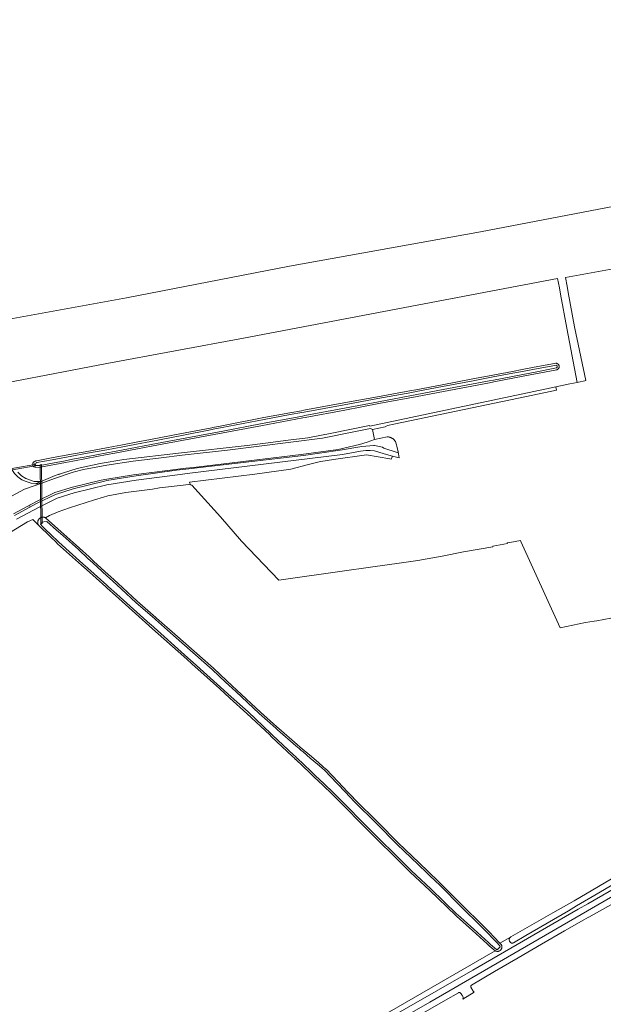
# Model space of a CAD drawing. Extents: x 115983 to 133009, y 544712 to 562000.
# Tile 43 of 46: x 129953 to 130266, y 549368 to 549896. Entities that reach past the tile are written whole.
import ezdxf

# ---------------------------------------------------------------- set-up
doc = ezdxf.new("R2010")
doc.units = 0
for name, color, linetype, lineweight in [('BGT ondergrond$0$B-WE-GR-GRAS-GV', 60, 'Continuous', 13), ('BGT ondergrond$0$B-WE-IE-MEUBILAIR-S', 7, 'Continuous', 25), ('BGT ondergrond$0$B-WE-KW-KUNSTWERK_DUIKER-GV', 170, 'Continuous', 18), ('BGT ondergrond$0$B-WE-OG-TERREIN_BEGROEID-GV', 7, 'Continuous', 18), ('BGT ondergrond$0$B-WE-OG-TERREIN_OEVER-GV', 7, 'Continuous', 18), ('BGT ondergrond$0$B-WE-OG-TERREIN_ONBEGROEID_ZAND-GV', 7, 'Continuous', 18), ('BGT ondergrond$0$B-WE-OG-WATER_SLOOT-GV', 120, 'Continuous', 18), ('BGT ondergrond$0$B-WE-OG-WATER_ZEE-GV', 170, 'Continuous', 18), ('BGT ondergrond$0$B-WE-OG-WEG-GV', 7, 'Continuous', 18), ('BGT ondergrond$0$B-WE-VH-GESLOTENVERHARDING_ASFALT-GV', 10, 'Continuous', 18), ('BGT ondergrond$0$B-WE-VH-OPENVERHARDING_BETONSTRAATSTEEN-GV', 90, 'Continuous', 18)]:
    doc.layers.add(name, color=color, linetype=linetype, lineweight=lineweight)

# ---------------------------------------------------------------- blocks, each defined once
blk = doc.blocks.new('BGT ondergrond$0$SIE-MEUBILAIR_BORD_VERKEER-SO')
blk.add_lwpolyline([(-0.5625, -0.5625), (0.5625, -0.5625), (0.5625, 0.5625), (-0.5625, 0.5625)], close=True)
blk = doc.blocks.new('BGT ondergrond$0$SIE-MEUBILAIR_PAAL_LICHTMAST-SO')
for points in [[(-0.6, 0), (-1, 0)], [(-0.7, 0.7), (-0.4, 0.4)], [(0, 1), (0, 0.6)], [(0.4, 0.4), (0.7, 0.7)], [(1, 0), (0.6, 0)], [(-0.7, -0.7), (-0.4, -0.4)], [(0, -0.6), (0, -1)], [(0.4, -0.4), (0.7, -0.7)]]:
    blk.add_lwpolyline(points)
blk.add_circle((0, 0), 0.5)
blk = doc.blocks.new('BGT ondergrond$0$SIE-MEUBILAIR_PAAL_VERKEERSBORD-SO')
blk.add_circle((0, 0), 0.75)
blk = doc.blocks.new('BGT ondergrond')
at = {"layer": 'BGT ondergrond$0$B-WE-GR-GRAS-GV', "color": 252, "flags": 128}
for points in [[(129952.18, 549653.223), (129954.247, 549651.345), (129956.6, 549649.859), (129960.997, 549648.198), (129964.811, 549648.347), (129972.188, 549651.418), (129984.052, 549655.182), (129996.294, 549657.999), (130008.993, 549660.045), (130039.959, 549663.569), (130075.095, 549667.567), (130085.018, 549668.814), (130097.163, 549670.404), (130107.754, 549671.605), (130120.588, 549674.098), (130140.814, 549678.336), (130140.907, 549677.967), (130238.071, 549698.488), (130240.599, 549699.015), (130248.19, 549700.598), (130252.091, 549701.412), (130246.592, 549730.41), (130243.131, 549748.764), (130242.517, 549752.022), (130241.571, 549757.038), (130073.142, 549725.088), (130000, 549711.492), (129921.75, 549696.448)], [(130281.279, 549577.158), (130262.647, 549573.646), (130261.087, 549573.4), (130256.519, 549572.678), (130242.936, 549569.869), (130221.833, 549616.025), (130221.712, 549616.718), (130215.897, 549615.546), (130214.604, 549615.302), (130214.65, 549615.06), (130206.83, 549613.63), (130206.909, 549613.214), (130191.155, 549610.53), (130179.678, 549608.323), (130166.735, 549605.834), (130164.083, 549605.48), (130157.85, 549604.647), (130141.262, 549602.371), (130126.021, 549600.281), (130092.104, 549595.287), (130072.132, 549616.341), (130060.821, 549629.372), (130045.475, 549646.239), (130044.712, 549646.43), (130043.887, 549646.636), (130039.335, 549646.057), (130028.211, 549644.916), (130024.44, 549644.189), (130010.219, 549642.336), (130000.429, 549640.617), (129998.114, 549639.955), (129993.418, 549638.368), (129979.858, 549634.201), (129973.839, 549632.084), (129969.275, 549630.033), (129967.04, 549628.822), (129973.629, 549622.955), (129976.942, 549620.005), (129985.382, 549612.491), (129990.48, 549607.802), (129993.035, 549605.452), (130000.677, 549598.424), (130003.631, 549595.707), (130008.446, 549591.279), (130016.206, 549584.142), (130026.269, 549575.329), (130026.621, 549575.022), (130036.342, 549566.508), (130046.717, 549557.357), (130057.089, 549548.208), (130064.267, 549541.484), (130069.714, 549536.38), (130082.306, 549524.582), (130091.163, 549516.792), (130092.139, 549515.934), (130101.978, 549507.28), (130103.625, 549505.872), (130104.643, 549505.004), (130105.792, 549504.023), (130109.612, 549500.76), (130113.521, 549497.422), (130115.775, 549495.497), (130117.429, 549494.086), (130117.509, 549494.01), (130120.712, 549490.599), (130123.91, 549487.191), (130128.946, 549481.973), (130130.365, 549480.502), (130133.979, 549476.757), (130144.421, 549466.267), (130145.13, 549465.554), (130156.278, 549454.354), (130167.313, 549443.809), (130177.545, 549434.03), (130178.357, 549433.254), (130191.718, 549419.953), (130200.025, 549411.684), (130205.066, 549406.666), (130207.419, 549404.186), (130210.645, 549400.788), (130216.321, 549403.973), (130216.484, 549404.087), (130220.336, 549406.248), (130238.997, 549417.076), (130250.467, 549423.536), (130289.664, 549446.454)], [(130060.083, 549311.297), (130208.163, 549396.672), (130205.988, 549398.437), (130204.922, 549399.301), (130203.801, 549400.321), (130195.922, 549407.5), (130187.394, 549415.272), (130186.967, 549415.661), (130172.86, 549429.127), (130162.624, 549438.898), (130158.77, 549442.578), (130140.455, 549460.88), (130139.735, 549461.6), (130124.137, 549477.189), (130120.725, 549480.598), (130115.684, 549485.413), (130110.951, 549489.933), (130108.594, 549492.184), (130101.256, 549499.193), (130101.169, 549499.277), (130100.348, 549500.06), (130099.531, 549500.841), (130088.108, 549511.606), (130087.26, 549512.405), (130074.994, 549523.965), (130065.891, 549532.164), (130060.289, 549537.21), (130045.577, 549550.462), (130042.788, 549552.96), (130022.892, 549570.78), (130022.514, 549571.119), (130004.679, 549587.093), (130000.206, 549591.099), (129999.771, 549591.488), (129999.334, 549591.878), (129989.077, 549601.042), (129986.445, 549603.394), (129973.556, 549614.909), (129972.78, 549615.662), (129969.723, 549618.635), (129963.252, 549624.926), (129960.288, 549627.807), (129957.403, 549626.574), (129914.037, 549600.122)]]:
    blk.add_lwpolyline(points, dxfattribs=at)
blk.add_lwpolyline([(130206.79, 549705.278), (130217.472, 549707.294), (130222.512, 549708.246), (130229.056, 549709.481), (130239.848, 549711.52), (130240.641, 549711.669), (130240.844, 549711.686), (130241.046, 549711.662), (130241.239, 549711.597), (130241.415, 549711.494), (130241.89, 549711.148), (130242.04, 549711.014), (130242.16, 549710.853), (130242.245, 549710.67), (130242.292, 549710.475), (130242.328, 549710.211), (130242.347, 549710.075), (130242.402, 549709.673), (130242.41, 549709.486), (130242.383, 549709.3), (130242.321, 549709.123), (130242.228, 549708.96), (130242.106, 549708.818), (130241.725, 549708.45), (130241.574, 549708.33), (130241.403, 549708.241), (130241.219, 549708.187), (130229.727, 549705.977), (130223.182, 549704.718), (130207.475, 549701.698), (130205.145, 549701.25), (130180.341, 549696.565), (130166.294, 549693.912), (130145.792, 549690.039), (130127.445, 549686.574), (130106.231, 549682.597), (130105.004, 549682.367), (130082.565, 549678.16), (130062.309, 549674.357), (130057.531, 549673.461), (130032.497, 549668.761), (130023.954, 549667.148), (130016.342, 549665.71), (130004.28, 549663.432), (130000.185, 549662.659), (129988.983, 549660.543), (129981.742, 549659.176), (129977.78, 549658.429), (129964.371, 549655.875), (129964.18, 549655.857), (129961.723, 549655.867), (129961.5, 549655.893), (129961.288, 549655.969), (129960.787, 549656.214), (129960.61, 549656.324), (129960.461, 549656.468), (129960.344, 549656.641), (129960.266, 549656.833), (129960.229, 549657.038), (129960.235, 549657.246), (129960.351, 549658.088), (129960.4, 549658.287), (129960.488, 549658.471), (129960.612, 549658.634), (129960.766, 549658.769), (129960.944, 549658.869), (129961.888, 549659.278), (129962.066, 549659.354), (129962.281, 549659.42), (129970.38, 549660.907), (129981.05, 549662.865), (129988.306, 549664.197), (129999.819, 549666.31), (130003.61, 549667.006), (130007.398, 549667.701), (130015.657, 549669.287), (130023.27, 549670.749), (130039.145, 549673.798), (130056.22, 549677.111), (130056.807, 549677.224), (130061.59, 549678.152), (130084.035, 549682.507), (130098.13, 549685.092), (130104.294, 549686.222), (130105.513, 549686.446), (130126.984, 549690.383), (130145.106, 549693.7), (130163.226, 549697.017), (130165.618, 549697.471), (130179.664, 549700.138), (130196.106, 549703.26)], close=True, dxfattribs=at)
at = {"layer": 'BGT ondergrond$0$B-WE-KW-KUNSTWERK_DUIKER-GV', "color": 252, "flags": 128}
for points in [[(129930.658, 549651.933), (129930.314, 549651.872), (129930.436, 549651.183), (129930.78, 549651.244), (129961.463, 549656.681), (129961.808, 549656.742), (129961.686, 549657.431), (129961.341, 549657.37)], [(129964.983, 549656.946), (129964.98, 549657.296), (129964.28, 549657.289), (129964.283, 549656.939), (129964.569, 549626.064), (129964.572, 549625.714), (129965.272, 549625.721), (129965.269, 549626.071)]]:
    blk.add_lwpolyline(points, close=True, dxfattribs=at)
at = {"layer": 'BGT ondergrond$0$B-WE-OG-TERREIN_BEGROEID-GV', "color": 252, "flags": 128}
blk.add_lwpolyline([(129952.317, 549650.778), (129954.307, 549649.235), (129956.731, 549648.188), (129959.362, 549647.327), (129961.798, 549647.092), (129964.811, 549648.347), (129960.997, 549648.198), (129956.6, 549649.859), (129954.247, 549651.345), (129952.18, 549653.223)], dxfattribs=at)
at = {"layer": 'BGT ondergrond$0$B-WE-OG-TERREIN_OEVER-GV', "color": 252, "flags": 128}
for points in [[(129960.229, 549657.038), (129960.266, 549656.833), (129960.344, 549656.641), (129960.461, 549656.468), (129960.61, 549656.324), (129960.787, 549656.214), (129961.288, 549655.969), (129961.5, 549655.893), (129961.723, 549655.867), (129964.18, 549655.857), (129964.371, 549655.875), (129977.78, 549658.429), (129981.742, 549659.176), (129988.983, 549660.543), (130000.185, 549662.659), (130004.28, 549663.432), (130016.342, 549665.71), (130023.954, 549667.148), (130032.497, 549668.761), (130057.531, 549673.461), (130062.309, 549674.357), (130082.565, 549678.16), (130105.004, 549682.367), (130106.231, 549682.597), (130127.445, 549686.574), (130145.792, 549690.039), (130166.294, 549693.912), (130180.341, 549696.565), (130205.145, 549701.25), (130207.475, 549701.698), (130223.182, 549704.718), (130229.727, 549705.977), (130241.219, 549708.187), (130241.403, 549708.241), (130241.574, 549708.33), (130241.725, 549708.45), (130242.106, 549708.818), (130242.228, 549708.96), (130242.321, 549709.123), (130242.383, 549709.3), (130242.41, 549709.486), (130242.402, 549709.673), (130242.347, 549710.075), (130242.328, 549710.211), (130242.292, 549710.475), (130242.245, 549710.67), (130242.16, 549710.853), (130242.04, 549711.014), (130241.89, 549711.148), (130241.415, 549711.494), (130241.239, 549711.597), (130241.046, 549711.662), (130240.844, 549711.686), (130240.641, 549711.669), (130239.848, 549711.52), (130229.056, 549709.481), (130222.512, 549708.246), (130217.472, 549707.294), (130206.79, 549705.278), (130196.106, 549703.26), (130179.664, 549700.138), (130165.618, 549697.471), (130163.226, 549697.017), (130145.106, 549693.7), (130126.984, 549690.383), (130105.513, 549686.446), (130104.294, 549686.222), (130098.13, 549685.092), (130084.035, 549682.507), (130061.59, 549678.152), (130056.807, 549677.224), (130056.22, 549677.111), (130039.145, 549673.798), (130023.27, 549670.749), (130015.657, 549669.287), (130007.398, 549667.701), (130003.61, 549667.006), (129999.819, 549666.31), (129988.306, 549664.197), (129981.05, 549662.865), (129970.38, 549660.907), (129962.281, 549659.42), (129962.066, 549659.354), (129961.888, 549659.278), (129960.944, 549658.869), (129960.766, 549658.769), (129960.612, 549658.634), (129960.488, 549658.471), (129960.4, 549658.287), (129960.351, 549658.088), (129960.235, 549657.246)], [(130163.409, 549696.034), (130165.805, 549696.489), (130179.851, 549699.156), (130196.293, 549702.278), (130206.976, 549704.295), (130217.658, 549706.311), (130222.698, 549707.263), (130229.242, 549708.498), (130240.034, 549710.537), (130240.826, 549710.686), (130241.301, 549710.34), (130241.337, 549710.075), (130241.356, 549709.938), (130241.411, 549709.537), (130241.03, 549709.169), (130229.538, 549706.959), (130222.993, 549705.7), (130207.286, 549702.68), (130204.956, 549702.232), (130180.155, 549697.548), (130166.108, 549694.895), (130145.606, 549691.022), (130127.259, 549687.557), (130106.047, 549683.58), (130104.82, 549683.35), (130082.381, 549679.143), (130062.124, 549675.34), (130057.347, 549674.444), (130032.312, 549669.744), (130023.768, 549668.131), (130016.156, 549666.693), (130004.095, 549664.415), (130000, 549663.642), (129988.797, 549661.526), (129981.556, 549660.159), (129977.594, 549659.411), (129970.889, 549658.134), (129964.184, 549656.857), (129961.727, 549656.867), (129961.226, 549657.112), (129961.239, 549657.208), (129961.342, 549657.951), (129962.286, 549658.36), (129962.462, 549658.436), (129970.561, 549659.923), (129981.231, 549661.881), (129988.487, 549663.213), (130000, 549665.326), (130003.791, 549666.022), (130007.583, 549666.718), (130015.846, 549668.305), (130023.459, 549669.767), (130039.335, 549672.816), (130056.41, 549676.129), (130056.997, 549676.242), (130061.78, 549677.17), (130084.225, 549681.525), (130098.31, 549684.108), (130104.474, 549685.238), (130105.694, 549685.462), (130127.164, 549689.399), (130145.286, 549692.716)], [(129963.252, 549624.926), (129969.723, 549618.635), (129972.78, 549615.662), (129973.556, 549614.909), (129986.445, 549603.394), (129989.077, 549601.042), (129999.334, 549591.878), (129999.771, 549591.488), (130000.206, 549591.099), (130004.679, 549587.093), (130022.514, 549571.119), (130022.892, 549570.78), (130042.788, 549552.96), (130045.577, 549550.462), (130060.289, 549537.21), (130065.891, 549532.164), (130074.994, 549523.965), (130087.26, 549512.405), (130088.108, 549511.606), (130099.531, 549500.841), (130100.348, 549500.06), (130101.169, 549499.277), (130101.256, 549499.193), (130108.594, 549492.184), (130110.951, 549489.933), (130115.684, 549485.413), (130120.725, 549480.598), (130124.137, 549477.189), (130139.735, 549461.6), (130140.455, 549460.88), (130158.77, 549442.578), (130162.624, 549438.898), (130172.86, 549429.127), (130186.967, 549415.661), (130187.394, 549415.272), (130195.922, 549407.5), (130203.801, 549400.321), (130204.922, 549399.301), (130205.988, 549398.437), (130208.163, 549396.672), (130208.345, 549396.577), (130208.535, 549396.498), (130208.731, 549396.435), (130208.931, 549396.39), (130209.135, 549396.362), (130209.34, 549396.352), (130209.545, 549396.359), (130209.749, 549396.384), (130209.951, 549396.427), (130210.147, 549396.486), (130210.338, 549396.563), (130210.522, 549396.655), (130210.696, 549396.763), (130210.861, 549396.886), (130211.015, 549397.022), (130211.157, 549397.171), (130211.285, 549397.332), (130211.399, 549397.503), (130211.497, 549397.684), (130211.58, 549397.872), (130211.646, 549398.066), (130211.696, 549398.266), (130211.727, 549398.469), (130211.742, 549398.674), (130211.738, 549398.879), (130211.717, 549399.084), (130211.679, 549399.286), (130211.623, 549399.483), (130211.55, 549399.676), (130211.462, 549399.861), (130211.357, 549400.038), (130210.645, 549400.788), (130207.419, 549404.186), (130205.066, 549406.666), (130200.025, 549411.684), (130191.718, 549419.953), (130178.357, 549433.254), (130177.545, 549434.03), (130167.313, 549443.809), (130156.278, 549454.354), (130145.13, 549465.554), (130144.421, 549466.267), (130133.979, 549476.757), (130130.365, 549480.502), (130128.946, 549481.973), (130123.91, 549487.191), (130120.712, 549490.599), (130117.509, 549494.01), (130117.429, 549494.086), (130115.775, 549495.497), (130113.521, 549497.422), (130109.612, 549500.76), (130105.792, 549504.023), (130104.643, 549505.004), (130103.625, 549505.872), (130101.978, 549507.28), (130092.139, 549515.934), (130091.163, 549516.792), (130082.306, 549524.582), (130069.714, 549536.38), (130064.267, 549541.484), (130057.089, 549548.208), (130046.717, 549557.357), (130036.342, 549566.508), (130026.621, 549575.022), (130026.269, 549575.329), (130016.206, 549584.142), (130008.446, 549591.279), (130003.631, 549595.707), (130000.677, 549598.424), (129993.035, 549605.452), (129990.48, 549607.802), (129985.382, 549612.491), (129976.942, 549620.005), (129973.629, 549622.955), (129967.04, 549628.822), (129966.813, 549628.925), (129966.578, 549629.009), (129966.337, 549629.071), (129966.091, 549629.112), (129965.842, 549629.131), (129965.593, 549629.129), (129965.345, 549629.104), (129965.1, 549629.058), (129964.86, 549628.991), (129964.627, 549628.903), (129964.402, 549628.795), (129964.188, 549628.667), (129963.986, 549628.522), (129963.797, 549628.359), (129963.623, 549628.18), (129963.466, 549627.987), (129963.326, 549627.78), (129963.205, 549627.563), (129963.103, 549627.335), (129963.022, 549627.1), (129962.961, 549626.858), (129962.922, 549626.612), (129962.905, 549626.363), (129962.909, 549626.114), (129962.935, 549625.866), (129962.983, 549625.621), (129963.052, 549625.382), (129963.142, 549625.149)], [(130196.596, 549408.239), (130188.067, 549416.011), (130187.64, 549416.4), (130173.55, 549429.85), (130163.315, 549439.621), (130159.46, 549443.301), (130141.162, 549461.587), (130140.442, 549462.307), (130124.844, 549477.896), (130121.424, 549481.313), (130116.375, 549486.136), (130111.642, 549490.656), (130109.285, 549492.907), (130101.947, 549499.916), (130101.859, 549500), (130101.039, 549500.783), (130100.219, 549501.566), (130088.794, 549512.334), (130087.946, 549513.133), (130075.672, 549524.7), (130066.56, 549532.907), (130060.958, 549537.953), (130046.245, 549551.206), (130043.455, 549553.705), (130023.559, 549571.525), (130023.181, 549571.864), (130005.346, 549587.838), (130000.873, 549591.844), (130000.437, 549592.234), (130000, 549592.624), (129989.743, 549601.788), (129987.111, 549604.14), (129974.222, 549615.655), (129973.477, 549616.379), (129970.42, 549619.352), (129966.618, 549623.048), (129965.5, 549624.207), (129964.382, 549625.365), (129964.826, 549626.02), (129966.193, 549626.716), (129967.837, 549626.773), (129972.964, 549622.208), (129976.277, 549619.258), (129984.717, 549611.744), (129989.803, 549607.066), (129992.358, 549604.716), (130000, 549597.688), (130002.954, 549594.971), (130007.769, 549590.543), (130015.538, 549583.398), (130025.61, 549574.577), (130025.962, 549574.269), (130035.683, 549565.756), (130046.055, 549556.607), (130056.427, 549547.458), (130063.583, 549540.754), (130069.03, 549535.65), (130081.634, 549523.841), (130090.503, 549516.041), (130091.478, 549515.183), (130101.323, 549506.524), (130102.976, 549505.112), (130103.994, 549504.243), (130105.143, 549503.262), (130108.963, 549500), (130112.872, 549496.662), (130115.126, 549494.737), (130116.78, 549493.325), (130119.983, 549489.914), (130123.186, 549486.502), (130128.226, 549481.279), (130129.645, 549479.808), (130133.265, 549476.057), (130143.712, 549465.562), (130144.421, 549464.849), (130155.578, 549453.64), (130166.622, 549443.086), (130176.854, 549433.307), (130177.666, 549432.531), (130191.013, 549419.244), (130199.32, 549410.975), (130204.36, 549405.957), (130206.694, 549403.498), (130208.797, 549401.282), (130210.633, 549399.351), (130210.81, 549398.788), (130209.36, 549397.415), (130208.793, 549397.449), (130206.618, 549399.214), (130205.552, 549400.078), (130204.474, 549401.06)]]:
    blk.add_lwpolyline(points, close=True, dxfattribs=at)
at = {"layer": 'BGT ondergrond$0$B-WE-OG-TERREIN_ONBEGROEID_ZAND-GV', "color": 252, "flags": 128}
for points in [[(130292.64, 549799.719), (130200.233, 549782.153), (130097.847, 549763.784), (130010.431, 549746.753), (129927.827, 549731.684), (129861.886, 549719.289), (129847.628, 549716.971), (129833.014, 549715.366), (129814.569, 549714.385), (129799.153, 549714.296), (129786.945, 549714.831), (129774.292, 549716.882), (129757.985, 549721.073), (129703.806, 549738.193), (129637.954, 549757.543), (129566.756, 549778.497), (129550.449, 549783.312), (129544.657, 549784.917), (129538.687, 549787.414), (129532.895, 549790.713), (129502.419, 549808.814), (129404.221, 549865.169), (129351.112, 549895.843)], [(129921.75, 549696.448), (130000, 549711.492), (130073.142, 549725.088), (130241.571, 549757.038), (130242.517, 549752.022), (130243.131, 549748.764), (130246.592, 549730.41), (130252.091, 549701.412), (130252.71, 549701.551), (130256.14, 549702.322), (130256.625, 549702.431), (130250.576, 549731.196), (130247.231, 549749.55), (130246.62, 549752.917), (130245.77, 549757.598), (130293.004, 549766.295)]]:
    blk.add_lwpolyline(points, dxfattribs=at)
at = {"layer": 'BGT ondergrond$0$B-WE-OG-WATER_SLOOT-GV', "color": 252, "flags": 128}
for points in [[(130163.409, 549696.034), (130145.286, 549692.716), (130127.164, 549689.399), (130105.694, 549685.462), (130104.474, 549685.238), (130098.31, 549684.108), (130084.225, 549681.525), (130061.78, 549677.17), (130056.997, 549676.242), (130056.41, 549676.129), (130039.335, 549672.816), (130023.459, 549669.767), (130015.846, 549668.305), (130007.583, 549666.718), (130003.791, 549666.022), (130000, 549665.326), (129988.487, 549663.213), (129981.231, 549661.881), (129970.561, 549659.923), (129962.462, 549658.436), (129962.286, 549658.36), (129961.342, 549657.951), (129961.239, 549657.208), (129961.226, 549657.112), (129961.727, 549656.867), (129964.184, 549656.857), (129970.889, 549658.134), (129977.594, 549659.411), (129981.556, 549660.159), (129988.797, 549661.526), (130000, 549663.642), (130004.095, 549664.415), (130016.156, 549666.693), (130023.768, 549668.131), (130032.312, 549669.744), (130057.347, 549674.444), (130062.124, 549675.34), (130082.381, 549679.143), (130104.82, 549683.35), (130106.047, 549683.58), (130127.259, 549687.557), (130145.606, 549691.022), (130166.108, 549694.895), (130180.155, 549697.548), (130204.956, 549702.232), (130207.286, 549702.68), (130222.993, 549705.7), (130229.538, 549706.959), (130241.03, 549709.169), (130241.411, 549709.537), (130241.356, 549709.938), (130241.337, 549710.075), (130241.301, 549710.34), (130240.826, 549710.686), (130240.034, 549710.537), (130229.242, 549708.498), (130222.698, 549707.263), (130217.658, 549706.311), (130206.976, 549704.295), (130196.293, 549702.278), (130179.851, 549699.156), (130165.805, 549696.489)], [(130196.596, 549408.239), (130204.474, 549401.06), (130205.552, 549400.078), (130206.618, 549399.214), (130208.793, 549397.449), (130209.36, 549397.415), (130210.81, 549398.788), (130210.633, 549399.351), (130208.797, 549401.282), (130206.694, 549403.498), (130204.36, 549405.957), (130199.32, 549410.975), (130191.013, 549419.244), (130177.666, 549432.531), (130176.854, 549433.307), (130166.622, 549443.086), (130155.578, 549453.64), (130144.421, 549464.849), (130143.712, 549465.562), (130133.265, 549476.057), (130129.645, 549479.808), (130128.226, 549481.279), (130123.186, 549486.502), (130119.983, 549489.914), (130116.78, 549493.325), (130115.126, 549494.737), (130112.872, 549496.662), (130108.963, 549500), (130105.143, 549503.262), (130103.994, 549504.243), (130102.976, 549505.112), (130101.323, 549506.524), (130091.478, 549515.183), (130090.503, 549516.041), (130081.634, 549523.841), (130069.03, 549535.65), (130063.583, 549540.754), (130056.427, 549547.458), (130046.055, 549556.607), (130035.683, 549565.756), (130025.962, 549574.269), (130025.61, 549574.577), (130015.538, 549583.398), (130007.769, 549590.543), (130002.954, 549594.971), (130000, 549597.688), (129992.358, 549604.716), (129989.803, 549607.066), (129984.717, 549611.744), (129976.277, 549619.258), (129972.964, 549622.208), (129967.837, 549626.773), (129966.193, 549626.716), (129964.826, 549626.02), (129964.382, 549625.365), (129965.5, 549624.207), (129966.618, 549623.048), (129970.42, 549619.352), (129973.477, 549616.379), (129974.222, 549615.655), (129987.111, 549604.14), (129989.743, 549601.788), (130000, 549592.624), (130000.437, 549592.234), (130000.873, 549591.844), (130005.346, 549587.838), (130023.181, 549571.864), (130023.559, 549571.525), (130043.455, 549553.705), (130046.245, 549551.206), (130060.958, 549537.953), (130066.56, 549532.907), (130075.672, 549524.7), (130087.946, 549513.133), (130088.794, 549512.334), (130100.219, 549501.566), (130101.039, 549500.783), (130101.859, 549500), (130101.947, 549499.916), (130109.285, 549492.907), (130111.642, 549490.656), (130116.375, 549486.136), (130121.424, 549481.313), (130124.844, 549477.896), (130140.442, 549462.307), (130141.162, 549461.587), (130159.46, 549443.301), (130163.315, 549439.621), (130173.55, 549429.85), (130187.64, 549416.4), (130188.067, 549416.011)]]:
    blk.add_lwpolyline(points, close=True, dxfattribs=at)
at = {"layer": 'BGT ondergrond$0$B-WE-OG-WATER_ZEE-GV', "color": 252, "flags": 128}
blk.add_lwpolyline([(129351.112, 549895.843), (129404.221, 549865.169), (129502.419, 549808.814), (129532.895, 549790.713), (129538.687, 549787.414), (129544.657, 549784.917), (129550.449, 549783.312), (129566.756, 549778.497), (129637.954, 549757.543), (129703.806, 549738.193), (129757.985, 549721.073), (129774.292, 549716.882), (129786.945, 549714.831), (129799.153, 549714.296), (129814.569, 549714.385), (129833.014, 549715.366), (129847.628, 549716.971), (129861.886, 549719.289), (129927.827, 549731.684), (130010.431, 549746.753), (130097.847, 549763.784), (130200.233, 549782.153), (130292.64, 549799.719)], dxfattribs=at)
at = {"layer": 'BGT ondergrond$0$B-WE-OG-WEG-GV', "color": 252, "flags": 128}
blk.add_lwpolyline([(130064.653, 549665.092), (130115.543, 549671.468), (130132.366, 549674.976), (130141.241, 549676.645), (130142.288, 549676.231), (130149.119, 549677.515), (130150.384, 549678.364), (130153.848, 549679.015), (130220.685, 549692.961), (130238.444, 549696.727), (130240.97, 549697.263), (130240.599, 549699.015), (130238.071, 549698.488), (130140.907, 549677.967), (130140.814, 549678.336), (130120.588, 549674.098), (130107.754, 549671.605), (130097.163, 549670.404), (130085.018, 549668.814), (130075.095, 549667.567), (130039.959, 549663.569), (130008.993, 549660.045), (129996.294, 549657.999), (129984.052, 549655.182), (129972.188, 549651.418), (129964.811, 549648.347), (129961.798, 549647.092), (129962.301, 549647.044), (129965.186, 549647.312), (129971.824, 549649.866), (129981.969, 549653.198), (129987.408, 549654.685), (130000, 549657.004), (130014.007, 549659.153), (130029.072, 549661.02), (130040.309, 549662.306)], close=True, dxfattribs=at)
for points in [[(129950.419, 549630.112), (129962.636, 549636.632), (129972.523, 549641.386), (129981.876, 549644.337), (129998.755, 549648.535), (130000, 549648.741), (130015.71, 549651.345), (130037.316, 549654.264), (130042.371, 549654.859), (130105.446, 549662.284), (130125.077, 549665.142), (130136.61, 549667.12), (130143.06, 549667.626), (130143.37, 549667.65), (130147.63, 549666.74), (130148.5, 549666.18), (130155.58, 549663.89), (130156.048, 549664.145), (130155.398, 549667.273), (130155.246, 549667.942), (130155.091, 549668.494), (130154.937, 549668.947), (130154.784, 549669.317), (130154.636, 549669.624), (130154.492, 549669.883), (130154.351, 549670.104), (130154.21, 549670.297), (130154.065, 549670.469), (130153.913, 549670.63), (130153.752, 549670.785), (130153.577, 549670.937), (130153.387, 549671.087), (130153.179, 549671.235), (130152.949, 549671.38), (130152.698, 549671.523), (130152.428, 549671.661), (130152.146, 549671.791), (130151.858, 549671.909), (130151.569, 549672.012), (130151.284, 549672.096), (130151.005, 549672.16), (130150.73, 549672.203), (130150.46, 549672.221), (130150.194, 549672.215), (130143.398, 549670.763), (130139.49, 549669.288), (130135.454, 549668.122), (130123.96, 549665.493), (130104.036, 549662.758), (130046.322, 549655.847), (130042.239, 549655.336), (130014.204, 549651.829), (130000, 549649.454), (129996.856, 549648.928), (129981.605, 549645.301), (129972.159, 549642.32), (129962.179, 549637.521), (129949.921, 549630.98)], [(129914.037, 549600.122), (129957.403, 549626.574), (129960.288, 549627.807), (129963.252, 549624.926), (129963.142, 549625.149), (129963.052, 549625.382), (129962.983, 549625.621), (129962.935, 549625.866), (129962.909, 549626.114), (129962.905, 549626.363), (129962.922, 549626.612), (129962.961, 549626.858), (129963.022, 549627.1), (129963.103, 549627.335), (129963.205, 549627.563), (129963.326, 549627.78), (129963.466, 549627.987), (129963.623, 549628.18), (129963.797, 549628.359), (129963.986, 549628.522), (129964.188, 549628.667), (129964.402, 549628.795), (129964.627, 549628.903), (129964.86, 549628.991), (129965.1, 549629.058), (129965.345, 549629.104), (129965.593, 549629.129), (129965.842, 549629.131), (129966.091, 549629.112), (129966.337, 549629.071), (129966.578, 549629.009), (129966.813, 549628.925), (129967.04, 549628.822), (129969.275, 549630.033), (129973.839, 549632.084), (129979.858, 549634.201), (129993.418, 549638.368), (129998.114, 549639.955), (130000.429, 549640.617), (130010.219, 549642.336), (130024.44, 549644.189), (130028.211, 549644.916), (130039.335, 549646.057), (130043.887, 549646.636), (130044.712, 549646.43), (130044.276, 549647.997), (130079.287, 549652.172), (130098.616, 549654.897), (130108.028, 549657.314), (130113.735, 549658.741), (130114.673, 549658.976), (130121.401, 549660.102), (130139.098, 549662.57), (130151.712, 549660.386), (130152.283, 549660.256), (130153.156, 549661.938), (130148.618, 549663.136), (130143.405, 549664.646), (130141.086, 549664.862), (130138.765, 549664.809), (130135.934, 549664.51), (130126.25, 549662.809), (130043.018, 549652.52), (130039.313, 549652.062), (130015.675, 549649.016), (130000, 549646.475), (129982.509, 549642.124), (129973.376, 549639.244), (129963.669, 549634.576), (129951.552, 549628.11)], [(130068.673, 549312.905), (130122.463, 549344.138), (130196.226, 549386.306), (130252.658, 549418.961), (130257.699, 549421.878), (130309.469, 549451.669)], [(130339.257, 549465.503), (130254.137, 549416.181), (130173.082, 549369.215), (130124.797, 549341.471)], [(130164.677, 549360.622), (130181.459, 549370.223), (130188.367, 549374.175), (130188.539, 549374.253), (130188.723, 549374.297), (130188.911, 549374.306), (130189.098, 549374.279), (130189.276, 549374.218), (130189.44, 549374.124), (130189.583, 549374.002), (130189.701, 549373.854), (130189.785, 549373.727), (130189.849, 549373.629), (130189.907, 549373.54), (130189.986, 549373.418), (130190.083, 549373.27), (130190.144, 549373.179), (130190.226, 549373.053), (130190.287, 549372.96), (130190.347, 549372.867), (130190.409, 549372.772), (130190.482, 549372.662), (130190.541, 549372.57), (130190.599, 549372.483), (130190.659, 549372.39), (130190.735, 549372.275), (130190.796, 549372.18), (130190.856, 549372.09), (130190.975, 549371.87), (130191.03, 549371.678), (130191.045, 549371.478), (130191.02, 549371.279), (130190.956, 549371.09), (130190.855, 549370.917), (130190.722, 549370.767), (130196.831, 549374.456), (130196.683, 549374.595), (130196.596, 549374.715), (130196.511, 549374.84), (130196.453, 549374.929), (130196.378, 549375.046), (130196.304, 549375.16), (130196.223, 549375.285), (130196.167, 549375.371), (130196.105, 549375.466), (130196.027, 549375.587), (130195.951, 549375.705), (130195.884, 549375.808), (130195.817, 549375.91), (130195.744, 549376.024), (130195.675, 549376.13), (130195.597, 549376.25), (130195.537, 549376.344), (130195.475, 549376.44), (130195.416, 549376.531), (130195.357, 549376.621), (130195.271, 549376.753), (130195.161, 549376.925), (130195.071, 549377.104), (130195.019, 549377.297), (130195.007, 549377.497), (130195.034, 549377.695), (130195.101, 549377.884), (130195.204, 549378.056), (130195.339, 549378.204), (130195.5, 549378.322), (130207.826, 549385.547), (130220.354, 549392.89), (130232.904, 549400.247), (130245.207, 549407.458), (130255.668, 549413.303), (130258.107, 549414.666), (130258.302, 549414.775), (130271.377, 549422.08)], [(130287.588, 549441.827), (130263.631, 549427.736), (130251.731, 549420.705), (130247.441, 549418.17), (130224.535, 549404.846), (130217.973, 549400.978), (130217.821, 549400.906), (130217.66, 549400.859), (130217.493, 549400.84), (130217.105, 549400.829), (130216.921, 549400.841), (130216.742, 549400.887), (130216.574, 549400.965), (130216.423, 549401.072), (130216.295, 549401.205), (130215.952, 549401.635), (130215.856, 549401.78), (130215.787, 549401.938), (130215.746, 549402.106), (130215.663, 549402.643), (130215.652, 549402.844), (130215.682, 549403.044), (130215.752, 549403.233), (130215.857, 549403.404), (130216.133, 549403.764), (130216.321, 549403.973), (130210.645, 549400.788), (130211.357, 549400.038), (130211.462, 549399.861), (130211.55, 549399.676), (130211.623, 549399.483), (130211.679, 549399.286), (130211.717, 549399.084), (130211.738, 549398.879), (130211.742, 549398.674), (130211.727, 549398.469), (130211.696, 549398.266), (130211.646, 549398.066), (130211.58, 549397.872), (130211.497, 549397.684), (130211.399, 549397.503), (130211.285, 549397.332), (130211.157, 549397.171), (130211.015, 549397.022), (130210.861, 549396.886), (130210.696, 549396.763), (130210.522, 549396.655), (130210.338, 549396.563), (130210.147, 549396.486), (130209.951, 549396.427), (130209.749, 549396.384), (130209.545, 549396.359), (130209.34, 549396.352), (130209.135, 549396.362), (130208.931, 549396.39), (130208.731, 549396.435), (130208.535, 549396.498), (130208.345, 549396.577), (130208.163, 549396.672), (130060.083, 549311.297)]]:
    blk.add_lwpolyline(points, dxfattribs=at)
at = {"layer": 'BGT ondergrond$0$B-WE-VH-GESLOTENVERHARDING_ASFALT-GV', "color": 252, "flags": 128}
blk.add_lwpolyline([(129951.552, 549628.11), (129963.669, 549634.576), (129973.376, 549639.244), (129982.509, 549642.124), (130000, 549646.475), (130015.675, 549649.016), (130039.313, 549652.062), (130043.018, 549652.52), (130126.25, 549662.809), (130135.934, 549664.51), (130138.765, 549664.809), (130141.086, 549664.862), (130143.405, 549664.646), (130148.618, 549663.136), (130153.156, 549661.938), (130156.702, 549661.002), (130156.048, 549664.145), (130155.58, 549663.89), (130148.5, 549666.18), (130147.63, 549666.74), (130143.37, 549667.65), (130143.06, 549667.626), (130136.61, 549667.12), (130125.077, 549665.142), (130105.446, 549662.284), (130042.371, 549654.859), (130037.316, 549654.264), (130015.71, 549651.345), (130000, 549648.741), (129998.755, 549648.535), (129981.876, 549644.337), (129972.523, 549641.386), (129962.636, 549636.632), (129950.419, 549630.112)], dxfattribs=at)
blk.add_lwpolyline([(129945.952, 549641.639), (129945.361, 549640.153), (129943.826, 549637.706), (129943.565, 549637.35), (129942.925, 549636.477), (129941.869, 549635.455), (129948.89, 549640.317), (129955.757, 549644.131), (129965.186, 549647.312), (129962.301, 549647.044), (129961.798, 549647.092), (129959.362, 549647.327), (129956.731, 549648.188), (129954.307, 549649.235), (129952.317, 549650.778), (129950.534, 549652.507), (129948.065, 549656.093), (129944.016, 549653.306), (129944.846, 549652.189), (129945.73, 549650.364), (129946.218, 549648.436), (129946.285, 549646.719), (129946.201, 549643.414)], close=True, dxfattribs=at)
at = {"layer": 'BGT ondergrond$0$B-WE-VH-OPENVERHARDING_BETONSTRAATSTEEN-GV', "color": 252, "flags": 128}
blk.add_lwpolyline([(129949.921, 549630.98), (129962.179, 549637.521), (129972.159, 549642.32), (129981.605, 549645.301), (129996.856, 549648.928), (130000, 549649.454), (130014.204, 549651.829), (130042.239, 549655.336), (130046.322, 549655.847), (130104.036, 549662.758), (130123.96, 549665.493), (130135.454, 549668.122), (130139.49, 549669.288), (130143.398, 549670.763), (130142.288, 549676.231), (130141.241, 549676.645), (130132.366, 549674.976), (130115.543, 549671.468), (130064.653, 549665.092), (130040.309, 549662.306), (130029.072, 549661.02), (130014.007, 549659.153), (130000, 549657.004), (129987.408, 549654.685), (129981.969, 549653.198), (129971.824, 549649.866), (129965.186, 549647.312), (129955.757, 549644.131), (129948.89, 549640.317)], dxfattribs=at)
at = {"layer": 'BGT ondergrond$0$B-WE-IE-MEUBILAIR-S', "color": 252, "xscale": 0.1, "yscale": 0.1, "zscale": 0.1}
for name, p in [('BGT ondergrond$0$SIE-MEUBILAIR_PAAL_LICHTMAST-SO', (129974.28, 549652.07)), ('BGT ondergrond$0$SIE-MEUBILAIR_PAAL_VERKEERSBORD-SO', (129958.495, 549635.075)), ('BGT ondergrond$0$SIE-MEUBILAIR_BORD_VERKEER-SO', (129958.495, 549635.075))]:
    blk.add_blockref(name, p, dxfattribs=at)

msp = doc.modelspace()

# ---------------------------------------------------------------- block references
msp.add_blockref('BGT ondergrond', (0, 0))

doc.saveas('drawing.dxf')
